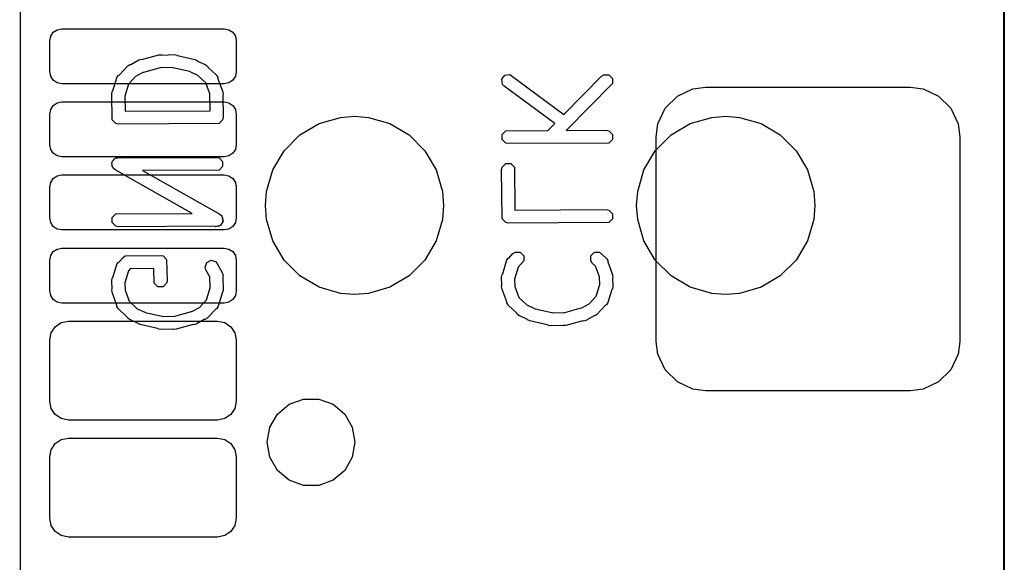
# Model space of a CAD drawing. Extents: x 138 to 258, y -115 to -93.
# Tile 17 of 44: x 152.24 to 158.98, y -108.71 to -105. Entities that reach past the tile are written whole.
import ezdxf

# ---------------------------------------------------------------- set-up
doc = ezdxf.new("R2010")
doc.units = 0
doc.layers.add('BLACK', color=7, linetype='CONTINUOUS')

msp = doc.modelspace()

# ---------------------------------------------------------------- linework, layer by layer
at = {"layer": 'BLACK', "linetype": 'CONTINUOUS'}
for p, q in [((158.977426, -111.988503), (158.97733, -98.0186)), ((158.979773, -98.018696), (158.97987, -111.9886)), ((152.242719, -98.731047), (152.2476, -111.2266)), ((152.454826, -105.116799), (152.472839, -105.089839)), ((152.472839, -105.089839), (152.499799, -105.071826)), ((152.499799, -105.071826), (152.5316, -105.0655)), ((152.5316, -105.0655), (153.6416, -105.0655)), ((153.6416, -105.0655), (153.673401, -105.071826)), ((153.673401, -105.071826), (153.700361, -105.089839)), ((153.700361, -105.089839), (153.718374, -105.116799)), ((152.4485, -105.1486), (152.454826, -105.116799)), ((152.4485, -105.3586), (152.4485, -105.1486)), ((153.718374, -105.116799), (153.7247, -105.1486)), ((153.7247, -105.1486), (153.7247, -105.3586)), ((153.00221, -105.30978), (153.057829, -105.279196)), ((153.057829, -105.279196), (153.075034, -105.274484)), ((153.075034, -105.274484), (153.078778, -105.275732)), ((153.078778, -105.275732), (153.194912, -105.243802)), ((153.194912, -105.243802), (153.21273, -105.242935)), ((153.21273, -105.242935), (153.216278, -105.245063)), ((153.216278, -105.245063), (153.301795, -105.242437)), ((153.301795, -105.242437), (153.319291, -105.245917)), ((153.319291, -105.245917), (153.322488, -105.249114)), ((153.322488, -105.249114), (153.44061, -105.275734)), ((153.44061, -105.275734), (153.456739, -105.283354)), ((153.456739, -105.283354), (153.458358, -105.286053)), ((153.458358, -105.286053), (153.510851, -105.30978)), ((152.454826, -105.390401), (152.4485, -105.3586)), ((152.923501, -105.382181), (152.982083, -105.319691)), ((152.982083, -105.319691), (152.996915, -105.309781)), ((152.996915, -105.309781), (153.00221, -105.30978)), ((153.086363, -105.364589), (153.034858, -105.392913)), ((153.089364, -105.364444), (153.086363, -105.364589)), ((153.202832, -105.333246), (153.089364, -105.364444)), ((153.206001, -105.333877), (153.202832, -105.333246)), ((153.288247, -105.33135), (153.206001, -105.333877)), ((153.290706, -105.332512), (153.288247, -105.33135)), ((153.405815, -105.358452), (153.290706, -105.332512)), ((153.409075, -105.360982), (153.405815, -105.358452)), ((153.461318, -105.384596), (153.409075, -105.360982)), ((153.510851, -105.30978), (153.510881, -105.30978)), ((153.510881, -105.30978), (153.510909, -105.309806)), ((153.510909, -105.309806), (153.513831, -105.311127)), ((153.513831, -105.311127), (153.527923, -105.322064)), ((153.527923, -105.322064), (153.529713, -105.327434)), ((153.529713, -105.327434), (153.589576, -105.383554)), ((153.7247, -105.3586), (153.718374, -105.390401)), ((152.472839, -105.417361), (152.454826, -105.390401)), ((152.499799, -105.435374), (152.472839, -105.417361)), ((152.5316, -105.4417), (152.499799, -105.435374)), ((152.880493, -105.490065), (152.907176, -105.401425)), ((152.907176, -105.401425), (152.90831, -105.399435)), ((152.90831, -105.398387), (152.909835, -105.396759)), ((152.90831, -105.399435), (152.90831, -105.398387)), ((152.909835, -105.396759), (152.916011, -105.385927)), ((152.916011, -105.385927), (152.923501, -105.382181)), ((153.03467, -105.392964), (152.986663, -105.444175)), ((153.034858, -105.392913), (153.03467, -105.392964)), ((153.515838, -105.435706), (153.461318, -105.384596)), ((153.543531, -105.511309), (153.515838, -105.435706)), ((153.589576, -105.383554), (153.590847, -105.385457)), ((153.590847, -105.385457), (153.591787, -105.385927)), ((153.591787, -105.385927), (153.592545, -105.387998)), ((153.592545, -105.387998), (153.599487, -105.398386)), ((153.599487, -105.398386), (153.599487, -105.406948)), ((153.599487, -105.406948), (153.632552, -105.49722)), ((153.673401, -105.435374), (153.6416, -105.4417)), ((153.700361, -105.417361), (153.673401, -105.435374)), ((153.718374, -105.390401), (153.700361, -105.417361)), ((155.541328, -105.411067), (155.562324, -105.383073)), ((155.546277, -105.445708), (155.541328, -105.411067)), ((155.562324, -105.383073), (155.596965, -105.378124)), ((155.596965, -105.378124), (155.96616, -105.650998)), ((155.96616, -105.650998), (156.223849, -105.390085)), ((156.223849, -105.390085), (156.238681, -105.380174)), ((156.238681, -105.380174), (156.273675, -105.380174)), ((156.273675, -105.380174), (156.298418, -105.404917)), ((156.298418, -105.404917), (156.298418, -105.439911)), ((153.6416, -105.4417), (152.5316, -105.4417)), ((152.872898, -105.511677), (152.876378, -105.494181)), ((152.876378, -105.494181), (152.880493, -105.490065)), ((152.986663, -105.444175), (152.961992, -105.526135)), ((153.632552, -105.49722), (153.634783, -105.514918)), ((155.558186, -105.45899), (155.546277, -105.445708)), ((155.903631, -105.71431), (155.558186, -105.45899)), ((156.298418, -105.439911), (155.981039, -105.761262)), ((156.742674, -105.526645), (156.849093, -105.47702)), ((156.849093, -105.47702), (156.9366, -105.4655)), ((156.9366, -105.4655), (158.3366, -105.4655)), ((158.3366, -105.4655), (158.424107, -105.47702)), ((158.424107, -105.47702), (158.530526, -105.526645)), ((152.499799, -105.571826), (152.5316, -105.5655)), ((152.5316, -105.5655), (153.6416, -105.5655)), ((152.876378, -105.68883), (152.872898, -105.511677)), ((152.961992, -105.526135), (152.961502, -105.526993)), ((152.961502, -105.526993), (152.963502, -105.628778)), ((153.543458, -105.511677), (153.543531, -105.511309)), ((153.5457, -105.625833), (153.543458, -105.511677)), ((153.634783, -105.514918), (153.631937, -105.520609)), ((153.631937, -105.520609), (153.634898, -105.671334)), ((153.6416, -105.5655), (153.673401, -105.571826)), ((156.659645, -105.609674), (156.742674, -105.526645)), ((158.530526, -105.526645), (158.613555, -105.609674)), ((152.4485, -105.6486), (152.454826, -105.616799)), ((152.454826, -105.616799), (152.472839, -105.589839)), ((152.472839, -105.589839), (152.499799, -105.571826)), ((152.963502, -105.628778), (153.5457, -105.625833)), ((153.673401, -105.571826), (153.700361, -105.589839)), ((153.700361, -105.589839), (153.718374, -105.616799)), ((153.718374, -105.616799), (153.7247, -105.6486)), ((156.61002, -105.716093), (156.659645, -105.609674)), ((158.613555, -105.609674), (158.66318, -105.716093)), ((152.4485, -105.8586), (152.4485, -105.6486)), ((152.901122, -105.713574), (152.876378, -105.68883)), ((153.631418, -105.68883), (153.606674, -105.713574)), ((153.634898, -105.671334), (153.631418, -105.68883)), ((153.7247, -105.6486), (153.7247, -105.8586)), ((154.291499, -105.714137), (154.438238, -105.671505)), ((154.438238, -105.671505), (154.5336, -105.664)), ((154.5336, -105.664), (154.628962, -105.671505)), ((154.628962, -105.671505), (154.775701, -105.714137)), ((156.831499, -105.714137), (156.978238, -105.671505)), ((156.978238, -105.671505), (157.0736, -105.664)), ((157.0736, -105.664), (157.168962, -105.671505)), ((157.168962, -105.671505), (157.315701, -105.714137)), ((152.918618, -105.717054), (152.901122, -105.713574)), ((153.606674, -105.713574), (152.918618, -105.717054)), ((154.159972, -105.791922), (154.291499, -105.714137)), ((154.775701, -105.714137), (154.907228, -105.791922)), ((155.543378, -105.788095), (155.568122, -105.763351)), ((155.568122, -105.763351), (155.856639, -105.761891)), ((155.856639, -105.761891), (155.903631, -105.71431)), ((155.981039, -105.761262), (156.256178, -105.759871)), ((156.256178, -105.759871), (156.273674, -105.763351)), ((156.273674, -105.763351), (156.298418, -105.788095)), ((156.5985, -105.8036), (156.61002, -105.716093)), ((156.699972, -105.791922), (156.831499, -105.714137)), ((157.315701, -105.714137), (157.447228, -105.791922)), ((158.66318, -105.716093), (158.6747, -105.8036)), ((154.051922, -105.899972), (154.159972, -105.791922)), ((154.907228, -105.791922), (155.015278, -105.899972)), ((155.543378, -105.823087), (155.543378, -105.788095)), ((155.568122, -105.847831), (155.543378, -105.823087)), ((156.298418, -105.823087), (156.273674, -105.847831)), ((156.298418, -105.788095), (156.298418, -105.823087)), ((156.591922, -105.899972), (156.699972, -105.791922)), ((156.5985, -107.2036), (156.5985, -105.8036)), ((157.447228, -105.791922), (157.555278, -105.899972)), ((158.6747, -105.8036), (158.6747, -107.2036)), ((152.454826, -105.890401), (152.4485, -105.8586)), ((152.472839, -105.917361), (152.454826, -105.890401)), ((153.718374, -105.890401), (153.700361, -105.917361)), ((153.7247, -105.8586), (153.718374, -105.890401)), ((153.974137, -106.031499), (154.051922, -105.899972)), ((155.015278, -105.899972), (155.093063, -106.031499)), ((155.585618, -105.851311), (155.568122, -105.847831)), ((156.273674, -105.847831), (155.585618, -105.851311)), ((156.514137, -106.031499), (156.591922, -105.899972)), ((157.555278, -105.899972), (157.633063, -106.031499)), ((152.499799, -105.935374), (152.472839, -105.917361)), ((152.5316, -105.9417), (152.499799, -105.935374)), ((153.6416, -105.9417), (152.5316, -105.9417)), ((152.876378, -105.973152), (152.884749, -105.96478)), ((152.876378, -105.97943), (152.876378, -105.973152)), ((152.884749, -105.96478), (152.890624, -105.9545)), ((152.890624, -105.9545), (152.896682, -105.952847)), ((152.896682, -105.952847), (152.901122, -105.948408)), ((152.901122, -105.948408), (152.913185, -105.948346)), ((152.913185, -105.948346), (152.924384, -105.945293)), ((152.924384, -105.945293), (152.929636, -105.948263)), ((152.929636, -105.948263), (153.589178, -105.944928)), ((153.589178, -105.944928), (153.606674, -105.948408)), ((153.606674, -105.948408), (153.631418, -105.973152)), ((153.631418, -105.973152), (153.631418, -106.008144)), ((153.673401, -105.935374), (153.6416, -105.9417)), ((153.700361, -105.917361), (153.673401, -105.935374)), ((152.873263, -105.984882), (152.876378, -105.97943)), ((152.876378, -105.996304), (152.873263, -105.984882)), ((152.876378, -106.008144), (152.876378, -105.996304)), ((152.880817, -106.012583), (152.876378, -106.008144)), ((152.88247, -106.018642), (152.880817, -106.012583)), ((152.895935, -106.030344), (152.88247, -106.018642)), ((153.423866, -106.328941), (152.895935, -106.030344)), ((153.606674, -106.032888), (153.083929, -106.035531)), ((153.083929, -106.035531), (153.611861, -106.334129)), ((153.631418, -106.008144), (153.606674, -106.032888)), ((153.931505, -106.178238), (153.974137, -106.031499)), ((155.093063, -106.031499), (155.135695, -106.178238)), ((155.539898, -106.029111), (155.543378, -106.011615)), ((155.543378, -106.365921), (155.539898, -106.029111)), ((155.543378, -106.011615), (155.568122, -105.986871)), ((155.568122, -105.986871), (155.603114, -105.986871)), ((155.603114, -105.986871), (155.627858, -106.011615)), ((155.627858, -106.011615), (155.630898, -106.305867)), ((156.471505, -106.178238), (156.514137, -106.031499)), ((157.633063, -106.031499), (157.675695, -106.178238)), ((152.454826, -106.116799), (152.472839, -106.089839)), ((152.472839, -106.089839), (152.499799, -106.071826)), ((152.499799, -106.071826), (152.5316, -106.0655)), ((152.5316, -106.0655), (153.6416, -106.0655)), ((153.6416, -106.0655), (153.673401, -106.071826)), ((153.673401, -106.071826), (153.700361, -106.089839)), ((153.700361, -106.089839), (153.718374, -106.116799)), ((152.4485, -106.1486), (152.454826, -106.116799)), ((152.4485, -106.3586), (152.4485, -106.1486)), ((153.718374, -106.116799), (153.7247, -106.1486)), ((153.7247, -106.1486), (153.7247, -106.3586)), ((153.924, -106.2736), (153.931505, -106.178238)), ((155.135695, -106.178238), (155.1432, -106.2736)), ((156.464, -106.2736), (156.471505, -106.178238)), ((157.675695, -106.178238), (157.6832, -106.2736)), ((153.931505, -106.368962), (153.924, -106.2736)), ((155.1432, -106.2736), (155.135695, -106.368962)), ((155.630898, -106.305867), (156.256178, -106.302705)), ((156.256178, -106.302705), (156.273674, -106.306185)), ((156.273674, -106.306185), (156.298418, -106.330929)), ((156.471505, -106.368962), (156.464, -106.2736)), ((157.6832, -106.2736), (157.675695, -106.368962)), ((152.454826, -106.390401), (152.4485, -106.3586)), ((152.876378, -106.356329), (152.901122, -106.331585)), ((152.876378, -106.391321), (152.876378, -106.356329)), ((152.901122, -106.331585), (153.423866, -106.328941)), ((153.611861, -106.334129), (153.625326, -106.345831)), ((153.625326, -106.345831), (153.626978, -106.351889)), ((153.626978, -106.351889), (153.631418, -106.356329)), ((153.631418, -106.356329), (153.631418, -106.368168)), ((153.631418, -106.368168), (153.634533, -106.379591)), ((153.634533, -106.379591), (153.631418, -106.385042)), ((153.7247, -106.3586), (153.718374, -106.390401)), ((153.974137, -106.515701), (153.931505, -106.368962)), ((155.135695, -106.368962), (155.093063, -106.515701)), ((155.568122, -106.390665), (155.543378, -106.365921)), ((156.298418, -106.365921), (156.273674, -106.390665)), ((156.298418, -106.330929), (156.298418, -106.365921)), ((156.514137, -106.515701), (156.471505, -106.368962)), ((157.675695, -106.368962), (157.633063, -106.515701)), ((152.472839, -106.417361), (152.454826, -106.390401)), ((152.499799, -106.435374), (152.472839, -106.417361)), ((152.5316, -106.4417), (152.499799, -106.435374)), ((153.6416, -106.4417), (152.5316, -106.4417)), ((152.901122, -106.416065), (152.876378, -106.391321)), ((152.918618, -106.419545), (152.901122, -106.416065)), ((153.578159, -106.416209), (152.918618, -106.419545)), ((153.583412, -106.41918), (153.578159, -106.416209)), ((153.59461, -106.416126), (153.583412, -106.41918)), ((153.606674, -106.416065), (153.59461, -106.416126)), ((153.611113, -106.411625), (153.606674, -106.416065)), ((153.617172, -106.409973), (153.611113, -106.411625)), ((153.623046, -106.399692), (153.617172, -106.409973)), ((153.631418, -106.391321), (153.623046, -106.399692)), ((153.631418, -106.385042), (153.631418, -106.391321)), ((153.673401, -106.435374), (153.6416, -106.4417)), ((153.700361, -106.417361), (153.673401, -106.435374)), ((153.718374, -106.390401), (153.700361, -106.417361)), ((155.585618, -106.394145), (155.568122, -106.390665)), ((156.273674, -106.390665), (155.585618, -106.394145)), ((152.472839, -106.589839), (152.499799, -106.571826)), ((152.499799, -106.571826), (152.5316, -106.5655)), ((152.5316, -106.5655), (153.6416, -106.5655)), ((153.6416, -106.5655), (153.673401, -106.571826)), ((153.673401, -106.571826), (153.700361, -106.589839)), ((154.051922, -106.647228), (153.974137, -106.515701)), ((155.093063, -106.515701), (155.015278, -106.647228)), ((156.591922, -106.647228), (156.514137, -106.515701)), ((157.633063, -106.515701), (157.555278, -106.647228)), ((152.4485, -106.6486), (152.454826, -106.616799)), ((152.4485, -106.8586), (152.4485, -106.6486)), ((152.454826, -106.616799), (152.472839, -106.589839)), ((152.922249, -106.660064), (152.950152, -106.62888)), ((152.950152, -106.62888), (152.964984, -106.618969)), ((152.964984, -106.618969), (152.964985, -106.618968)), ((152.964985, -106.618968), (153.206001, -106.615488)), ((153.206001, -106.615488), (153.223497, -106.618968)), ((153.223497, -106.618968), (153.248241, -106.643712)), ((153.248241, -106.643712), (153.251721, -106.788934)), ((153.522708, -106.663184), (153.554006, -106.647535)), ((153.554006, -106.647535), (153.587203, -106.658601)), ((153.700361, -106.589839), (153.718374, -106.616799)), ((153.718374, -106.616799), (153.7247, -106.6486)), ((153.7247, -106.6486), (153.7247, -106.8586)), ((154.159972, -106.755278), (154.051922, -106.647228)), ((155.015278, -106.647228), (154.907228, -106.755278)), ((155.57531, -106.650244), (155.576957, -106.648402)), ((155.576957, -106.648402), (155.583011, -106.637784)), ((155.583011, -106.637784), (155.589249, -106.634664)), ((155.589249, -106.634664), (155.617152, -106.60348)), ((155.617152, -106.60348), (155.631984, -106.593569)), ((155.631984, -106.593569), (155.666977, -106.593568)), ((155.666977, -106.593568), (155.69172, -106.618311)), ((155.69172, -106.618311), (155.691721, -106.653304)), ((156.150075, -106.618311), (156.174818, -106.593568)), ((156.150075, -106.653305), (156.150075, -106.618311)), ((156.174818, -106.593568), (156.209812, -106.593568)), ((156.209812, -106.593568), (156.256576, -106.635411)), ((156.256576, -106.635411), (156.257847, -106.637314)), ((156.257847, -106.637314), (156.258787, -106.637784)), ((156.258787, -106.637784), (156.259545, -106.639855)), ((156.259545, -106.639855), (156.266487, -106.650244)), ((156.699972, -106.755278), (156.591922, -106.647228)), ((157.555278, -106.647228), (157.447228, -106.755278)), ((152.880493, -106.767322), (152.907176, -106.678682)), ((152.907176, -106.678682), (152.90831, -106.676692)), ((152.90831, -106.675644), (152.909957, -106.673802)), ((152.90831, -106.676692), (152.90831, -106.675644)), ((152.909957, -106.673802), (152.916011, -106.663184)), ((152.916011, -106.663184), (152.922249, -106.660064)), ((152.999689, -106.706679), (152.986751, -106.72114)), ((153.161314, -106.704345), (152.999689, -106.706679)), ((153.163761, -106.80643), (153.161314, -106.704345)), ((153.511642, -106.696381), (153.522708, -106.663184)), ((153.516354, -106.713586), (153.511642, -106.696381)), ((153.543649, -106.763222), (153.516354, -106.713586)), ((153.587203, -106.658601), (153.630071, -106.736557)), ((155.547493, -106.741922), (155.574176, -106.653282)), ((155.574176, -106.653282), (155.57531, -106.651292)), ((155.57531, -106.651292), (155.57531, -106.650244)), ((155.653751, -106.69574), (155.629195, -106.777314)), ((155.691721, -106.653304), (155.653751, -106.69574)), ((156.159986, -106.668137), (156.150075, -106.653305)), ((156.183394, -106.689081), (156.159986, -106.668137)), ((156.210531, -106.763166), (156.183394, -106.689081)), ((156.266487, -106.650244), (156.266487, -106.658805)), ((156.266487, -106.658805), (156.299552, -106.749077)), ((152.872898, -106.788934), (152.876378, -106.771438)), ((152.876378, -106.771438), (152.880493, -106.767322)), ((152.986751, -106.72114), (152.962195, -106.802714)), ((153.545948, -106.838085), (153.543649, -106.763222)), ((153.630071, -106.736557), (153.630675, -106.738764)), ((153.630675, -106.738764), (153.631418, -106.739507)), ((153.631418, -106.739507), (153.631486, -106.741723)), ((153.631486, -106.741723), (153.634783, -106.753762)), ((153.634783, -106.753762), (153.632102, -106.761802)), ((153.632102, -106.761802), (153.634898, -106.852797)), ((154.291499, -106.833063), (154.159972, -106.755278)), ((154.907228, -106.755278), (154.775701, -106.833063)), ((155.539898, -106.763534), (155.543378, -106.746038)), ((155.540033, -106.766705), (155.539898, -106.763534)), ((155.540013, -106.766774), (155.540033, -106.766705)), ((155.540038, -106.766825), (155.540013, -106.766774)), ((155.542295, -106.819591), (155.540038, -106.766825)), ((155.543378, -106.746038), (155.547493, -106.741922)), ((155.629195, -106.777314), (155.631338, -106.827397)), ((156.210458, -106.763534), (156.210531, -106.763166)), ((156.2126, -106.813616), (156.210458, -106.763534)), ((156.301783, -106.766775), (156.2995, -106.77134)), ((156.2995, -106.77134), (156.301757, -106.824104)), ((156.299552, -106.749077), (156.301783, -106.766775)), ((156.831499, -106.833063), (156.699972, -106.755278)), ((157.447228, -106.755278), (157.315701, -106.833063)), ((152.873033, -106.792105), (152.872898, -106.788934)), ((152.873013, -106.792174), (152.873033, -106.792105)), ((152.873038, -106.792225), (152.873013, -106.792174)), ((152.873013, -106.849557), (152.875295, -106.844991)), ((152.875244, -106.867255), (152.873013, -106.849557)), ((152.875295, -106.844991), (152.873038, -106.792225)), ((152.962195, -106.802714), (152.964338, -106.852797)), ((153.188505, -106.831174), (153.163761, -106.80643)), ((153.223497, -106.831174), (153.188505, -106.831174)), ((153.248241, -106.80643), (153.223497, -106.831174)), ((153.251721, -106.788934), (153.248241, -106.80643)), ((153.521133, -106.920298), (153.545804, -106.838339)), ((153.545804, -106.838339), (153.545948, -106.838085)), ((154.438238, -106.875695), (154.291499, -106.833063)), ((154.775701, -106.833063), (154.628962, -106.875695)), ((155.540013, -106.824157), (155.542295, -106.819591)), ((155.542244, -106.841855), (155.540013, -106.824157)), ((155.57531, -106.932123), (155.542244, -106.841855)), ((155.631338, -106.827397), (155.631264, -106.827764)), ((155.631264, -106.827764), (155.658958, -106.903367)), ((156.188133, -106.894898), (156.2126, -106.813616)), ((156.294302, -106.849008), (156.267621, -106.937649)), ((156.298418, -106.844893), (156.294302, -106.849008)), ((156.301898, -106.827397), (156.298418, -106.844893)), ((156.301757, -106.824104), (156.301783, -106.824156)), ((156.301783, -106.824156), (156.301762, -106.824224)), ((156.301762, -106.824224), (156.301898, -106.827397)), ((156.978238, -106.875695), (156.831499, -106.833063)), ((157.315701, -106.833063), (157.168962, -106.875695)), ((152.454826, -106.890401), (152.4485, -106.8586)), ((152.472839, -106.917361), (152.454826, -106.890401)), ((152.499799, -106.935374), (152.472839, -106.917361)), ((152.90831, -106.957523), (152.875244, -106.867255)), ((152.964338, -106.852797), (152.964264, -106.853164)), ((152.964264, -106.853164), (152.991958, -106.928767)), ((153.627302, -106.874408), (153.600621, -106.963049)), ((153.631418, -106.870293), (153.627302, -106.874408)), ((153.634898, -106.852797), (153.631418, -106.870293)), ((153.700361, -106.917361), (153.673401, -106.935374)), ((153.718374, -106.890401), (153.700361, -106.917361)), ((153.7247, -106.8586), (153.718374, -106.890401)), ((154.5336, -106.8832), (154.438238, -106.875695)), ((154.628962, -106.875695), (154.5336, -106.8832)), ((155.658958, -106.903367), (155.713476, -106.954477)), ((156.140125, -106.946109), (156.188133, -106.894898)), ((157.0736, -106.8832), (156.978238, -106.875695)), ((157.168962, -106.875695), (157.0736, -106.8832)), ((152.5316, -106.9417), (152.499799, -106.935374)), ((153.6416, -106.9417), (152.5316, -106.9417)), ((152.90831, -106.966087), (152.90831, -106.957523)), ((152.915253, -106.976478), (152.90831, -106.966087)), ((152.916011, -106.978547), (152.915253, -106.976478)), ((152.916948, -106.979015), (152.916011, -106.978547)), ((152.918221, -106.98092), (152.916948, -106.979015)), ((152.978082, -107.037037), (152.918221, -106.98092)), ((152.991958, -106.928767), (153.046476, -106.979877)), ((153.046476, -106.979877), (153.098722, -107.003492)), ((153.421432, -106.999884), (153.472938, -106.971561)), ((153.472938, -106.971561), (153.473125, -106.971509)), ((153.473125, -106.971509), (153.521133, -106.920298)), ((153.584295, -106.982292), (153.525713, -107.044783)), ((153.591787, -106.978547), (153.584295, -106.982292)), ((153.59796, -106.967716), (153.591787, -106.978547)), ((153.599487, -106.966088), (153.59796, -106.967716)), ((153.600621, -106.963049), (153.599487, -106.965038)), ((153.599487, -106.965038), (153.599487, -106.966088)), ((153.673401, -106.935374), (153.6416, -106.9417)), ((155.57531, -106.940687), (155.57531, -106.932123)), ((155.582253, -106.951078), (155.57531, -106.940687)), ((155.583011, -106.953147), (155.582253, -106.951078)), ((155.583948, -106.953615), (155.583011, -106.953147)), ((155.585221, -106.95552), (155.583948, -106.953615)), ((155.645082, -107.011637), (155.585221, -106.95552)), ((155.713476, -106.954477), (155.765722, -106.978092)), ((155.765722, -106.978092), (155.768981, -106.980621)), ((155.768981, -106.980621), (155.88409, -107.006562)), ((155.971963, -107.005827), (156.085432, -106.97463)), ((156.085432, -106.97463), (156.088432, -106.974484)), ((156.088432, -106.974484), (156.139938, -106.946161)), ((156.139938, -106.946161), (156.140125, -106.946109)), ((156.251295, -106.956892), (156.192713, -107.019383)), ((156.258787, -106.953147), (156.251295, -106.956892)), ((156.26496, -106.942316), (156.258787, -106.953147)), ((156.266487, -106.940688), (156.26496, -106.942316)), ((156.267621, -106.937649), (156.266487, -106.939638)), ((156.266487, -106.939638), (156.266487, -106.940688)), ((152.979873, -107.04241), (152.978082, -107.037037)), ((152.993966, -107.053347), (152.979873, -107.04241)), ((153.098722, -107.003492), (153.101981, -107.006021)), ((153.101981, -107.006021), (153.21709, -107.031962)), ((153.21709, -107.031962), (153.219548, -107.033123)), ((153.219548, -107.033123), (153.301795, -107.030597)), ((153.301795, -107.030597), (153.304963, -107.031227)), ((153.304963, -107.031227), (153.418432, -107.00003)), ((153.418432, -107.00003), (153.421432, -106.999884)), ((153.525713, -107.044783), (153.510881, -107.054694)), ((155.646873, -107.01701), (155.645082, -107.011637)), ((155.660966, -107.027947), (155.646873, -107.01701)), ((155.663888, -107.029267), (155.660966, -107.027947)), ((155.663915, -107.029293), (155.663888, -107.029267)), ((155.663943, -107.029293), (155.663915, -107.029293)), ((155.716437, -107.05302), (155.663943, -107.029293)), ((155.718057, -107.05572), (155.716437, -107.05302)), ((155.88409, -107.006562), (155.886548, -107.007723)), ((155.886548, -107.007723), (155.968795, -107.005197)), ((155.968795, -107.005197), (155.971963, -107.005827)), ((156.172584, -107.029294), (156.116967, -107.059878)), ((156.177881, -107.029294), (156.172584, -107.029294)), ((156.192713, -107.019383), (156.177881, -107.029294)), ((152.458251, -107.144578), (152.48602, -107.10302)), ((152.48602, -107.10302), (152.527578, -107.075251)), ((152.527578, -107.075251), (152.5766, -107.0655)), ((152.5766, -107.0655), (153.5966, -107.0655)), ((152.996888, -107.054667), (152.993966, -107.053347)), ((152.996915, -107.054693), (152.996888, -107.054667)), ((152.996943, -107.054693), (152.996915, -107.054693)), ((153.049437, -107.07842), (152.996943, -107.054693)), ((153.051057, -107.08112), (153.049437, -107.07842)), ((153.067186, -107.08874), (153.051057, -107.08112)), ((153.185307, -107.115359), (153.067186, -107.08874)), ((153.188505, -107.118557), (153.185307, -107.115359)), ((153.206001, -107.122037), (153.188505, -107.118557)), ((153.291517, -107.11941), (153.206001, -107.122037)), ((153.295066, -107.121539), (153.291517, -107.11941)), ((153.312884, -107.120672), (153.295066, -107.121539)), ((153.429017, -107.088741), (153.312884, -107.120672)), ((153.432762, -107.08999), (153.429017, -107.088741)), ((153.449967, -107.085278), (153.432762, -107.08999)), ((153.505584, -107.054694), (153.449967, -107.085278)), ((153.510881, -107.054694), (153.505584, -107.054694)), ((153.5966, -107.0655), (153.645622, -107.075251)), ((153.645622, -107.075251), (153.68718, -107.10302)), ((153.68718, -107.10302), (153.714949, -107.144578)), ((155.734186, -107.06334), (155.718057, -107.05572)), ((155.852307, -107.089959), (155.734186, -107.06334)), ((155.855505, -107.093157), (155.852307, -107.089959)), ((155.873001, -107.096637), (155.855505, -107.093157)), ((155.958517, -107.09401), (155.873001, -107.096637)), ((155.962066, -107.096139), (155.958517, -107.09401)), ((155.979884, -107.095272), (155.962066, -107.096139)), ((156.096017, -107.063341), (155.979884, -107.095272)), ((156.099762, -107.06459), (156.096017, -107.063341)), ((156.116967, -107.059878), (156.099762, -107.06459)), ((152.4485, -107.1936), (152.458251, -107.144578)), ((153.714949, -107.144578), (153.7247, -107.1936)), ((152.4485, -107.6136), (152.4485, -107.1936)), ((153.7247, -107.1936), (153.7247, -107.6136)), ((156.61002, -107.291107), (156.5985, -107.2036)), ((158.6747, -107.2036), (158.66318, -107.291107)), ((156.659645, -107.397526), (156.61002, -107.291107)), ((158.66318, -107.291107), (158.613555, -107.397526)), ((156.742674, -107.480555), (156.659645, -107.397526)), ((158.613555, -107.397526), (158.530526, -107.480555)), ((156.849093, -107.53018), (156.742674, -107.480555)), ((158.530526, -107.480555), (158.424107, -107.53018)), ((156.9366, -107.5417), (156.849093, -107.53018)), ((158.3366, -107.5417), (156.9366, -107.5417)), ((158.424107, -107.53018), (158.3366, -107.5417)), ((152.458251, -107.662622), (152.4485, -107.6136)), ((153.7247, -107.6136), (153.714949, -107.662622)), ((154.006787, -107.700764), (154.0866, -107.633792)), ((154.006787, -107.700764), (154.0866, -107.633792)), ((154.0866, -107.633792), (154.184506, -107.598158)), ((154.0866, -107.633792), (154.184506, -107.598158)), ((154.184506, -107.598158), (154.288694, -107.598158)), ((154.184506, -107.598158), (154.288694, -107.598158)), ((154.288694, -107.598158), (154.3866, -107.633792)), ((154.288694, -107.598158), (154.3866, -107.633792)), ((154.3866, -107.633792), (154.466413, -107.700764)), ((154.3866, -107.633792), (154.466413, -107.700764)), ((152.48602, -107.70418), (152.458251, -107.662622)), ((152.527578, -107.731949), (152.48602, -107.70418)), ((153.68718, -107.70418), (153.645622, -107.731949)), ((153.714949, -107.662622), (153.68718, -107.70418)), ((153.954692, -107.790994), (154.006787, -107.700764)), ((153.954692, -107.790994), (154.006787, -107.700764)), ((154.466413, -107.700764), (154.518508, -107.790994)), ((154.466413, -107.700764), (154.518508, -107.790994)), ((152.5766, -107.7417), (152.527578, -107.731949)), ((153.5966, -107.7417), (152.5766, -107.7417)), ((153.645622, -107.731949), (153.5966, -107.7417)), ((153.9366, -107.8936), (153.954692, -107.790994)), ((153.9366, -107.8936), (153.954692, -107.790994)), ((154.518508, -107.790994), (154.5366, -107.8936)), ((154.518508, -107.790994), (154.5366, -107.8936)), ((152.458251, -107.944578), (152.48602, -107.90302)), ((152.48602, -107.90302), (152.527578, -107.875251)), ((152.527578, -107.875251), (152.5766, -107.8655)), ((152.5766, -107.8655), (153.5966, -107.8655)), ((153.5966, -107.8655), (153.645622, -107.875251)), ((153.645622, -107.875251), (153.68718, -107.90302)), ((153.68718, -107.90302), (153.714949, -107.944578)), ((153.954692, -107.996206), (153.9366, -107.8936)), ((153.954692, -107.996206), (153.9366, -107.8936)), ((154.5366, -107.8936), (154.518508, -107.996206)), ((154.5366, -107.8936), (154.518508, -107.996206)), ((152.4485, -107.9936), (152.458251, -107.944578)), ((152.4485, -108.4136), (152.4485, -107.9936)), ((153.714949, -107.944578), (153.7247, -107.9936)), ((153.7247, -107.9936), (153.7247, -108.4136)), ((154.006787, -108.086436), (153.954692, -107.996206)), ((154.006787, -108.086436), (153.954692, -107.996206)), ((154.518508, -107.996206), (154.466413, -108.086436)), ((154.518508, -107.996206), (154.466413, -108.086436)), ((154.0866, -108.153408), (154.006787, -108.086436)), ((154.0866, -108.153408), (154.006787, -108.086436)), ((154.466413, -108.086436), (154.3866, -108.153408)), ((154.466413, -108.086436), (154.3866, -108.153408)), ((154.184506, -108.189042), (154.0866, -108.153408)), ((154.184506, -108.189042), (154.0866, -108.153408)), ((154.288694, -108.189042), (154.184506, -108.189042)), ((154.288694, -108.189042), (154.184506, -108.189042)), ((154.3866, -108.153408), (154.288694, -108.189042)), ((154.3866, -108.153408), (154.288694, -108.189042)), ((152.458251, -108.462622), (152.4485, -108.4136)), ((152.48602, -108.50418), (152.458251, -108.462622)), ((153.714949, -108.462622), (153.68718, -108.50418)), ((153.7247, -108.4136), (153.714949, -108.462622)), ((152.527578, -108.531949), (152.48602, -108.50418)), ((152.5766, -108.5417), (152.527578, -108.531949)), ((153.645622, -108.531949), (153.5966, -108.5417)), ((153.68718, -108.50418), (153.645622, -108.531949)), ((153.5966, -108.5417), (152.5766, -108.5417))]:
    msp.add_line(p, q, dxfattribs=at)

doc.saveas('drawing.dxf')
